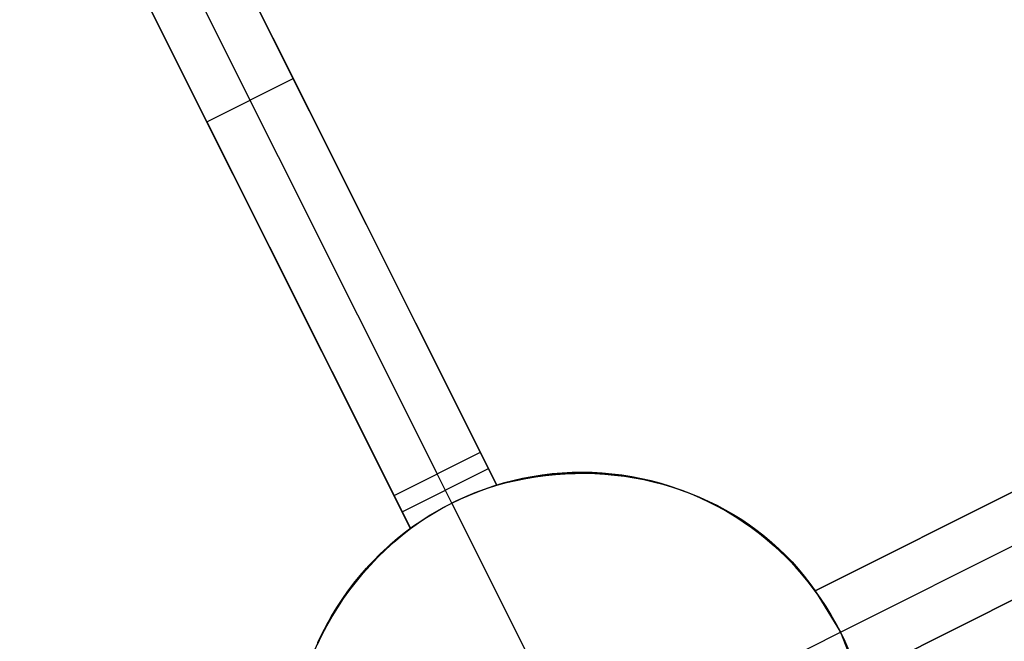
# Model space of a CAD drawing. Header units: millimetres. Extents: x 7986 to 9191, y -11326 to -10283.
# Tile 37 of 256: x 8598.1 to 8608.31, y -10756.77 to -10750.33. Entities that reach past the tile are written whole.
import ezdxf

# ---------------------------------------------------------------- set-up
doc = ezdxf.new("R2010")
doc.units = ezdxf.units.MM
doc.layers.add('color', color=7, linetype='Continuous')

msp = doc.modelspace()

# ---------------------------------------------------------------- linework, layer by layer
at = {"layer": 'color', "color": 254, "true_color": 0xcad1ee}
for p, q in [((8602.876, -10754.811, -25.241), (8598.996, -10747.069, -10.241)), ((8598.996, -10747.069, -8.626), (8603.047, -10755.153, -12.286)), ((8602.876, -10754.811, -25.241), (8598.996, -10747.069, -10.241)), ((8598.996, -10747.069, -8.626), (8603.047, -10755.153, -12.286)), ((8598.549, -10747.293, -10.241), (8602.429, -10755.035, -25.241)), ((8598.102, -10747.517, -10.241), (8601.982, -10755.259, -25.241)), ((8602.153, -10755.601, -12.415), (8598.102, -10747.517, -8.769)), ((8598.102, -10747.517, -10.241), (8601.982, -10755.259, -25.241)), ((8602.153, -10755.601, -12.415), (8598.102, -10747.517, -8.769)), ((8603.047, -10755.153, -16.933), (8600.727, -10750.523, -16.933)), ((8602.153, -10755.601, -17.005), (8599.851, -10751.008, -17.005)), ((8600.042, -10751.388, -17.741), (8600.936, -10750.94, -17.741)), ((8601.021, -10751.111, -10.451), (8601.021, -10751.111, -18.071)), ((8600.127, -10751.559, -18.071), (8600.127, -10751.559, -10.586)), ((8610.853, -10753.99, -15.241), (8606.346, -10756.249, -20.283)), ((8606.346, -10756.249, -12.995), (8610.853, -10753.99, -12.479)), ((8610.853, -10753.99, -15.241), (8606.346, -10756.249, -20.283)), ((8606.346, -10756.249, -12.995), (8610.853, -10753.99, -12.479)), ((8606.607, -10756.677, -20.241), (8611.077, -10754.437, -15.241)), ((8606.346, -10756.249, -16.381), (8609.834, -10754.501, -16.381)), ((8601.982, -10755.259, -25.241), (8602.876, -10754.811, -25.241)), ((8601.982, -10755.259, -25.241), (8602.876, -10754.811, -25.241)), ((8603.047, -10755.153, -25.241), (8602.876, -10754.811, -25.241)), ((8603.047, -10755.153, -25.241), (8602.876, -10754.811, -25.241)), ((8606.794, -10757.143, -20.283), (8611.301, -10754.884, -15.241)), ((8611.301, -10754.884, -12.895), (8606.794, -10757.143, -13.406)), ((8606.794, -10757.143, -20.283), (8611.301, -10754.884, -15.241)), ((8611.301, -10754.884, -12.895), (8606.794, -10757.143, -13.406)), ((8602.067, -10755.43, -25.241), (8602.961, -10754.982, -25.241)), ((8602.581, -10755.339, -25.241), (8602.429, -10755.035, -25.241)), ((8603.146, -10755.124, -22.754), (8603.245, -10755.099, -22.754)), ((8603.146, -10755.126, -12.281), (8603.246, -10755.103, -12.279)), ((8603.146, -10755.126, -12.281), (8603.246, -10755.103, -12.279)), ((8603.313, -10755.084, -33.241), (8603.212, -10755.107, -33.241)), ((8603.313, -10755.084, -33.241), (8603.212, -10755.107, -33.241)), ((8603.245, -10755.099, -22.754), (8603.346, -10755.078, -22.754)), ((8603.246, -10755.103, -12.279), (8603.347, -10755.083, -12.277)), ((8603.246, -10755.103, -12.279), (8603.347, -10755.083, -12.277)), ((8603.414, -10755.065, -33.241), (8603.313, -10755.084, -33.241)), ((8603.414, -10755.065, -33.241), (8603.313, -10755.084, -33.241)), ((8603.346, -10755.078, -22.754), (8603.447, -10755.06, -22.754)), ((8603.347, -10755.083, -12.277), (8603.449, -10755.066, -12.277)), ((8603.347, -10755.083, -12.277), (8603.449, -10755.066, -12.277)), ((8603.517, -10755.049, -33.241), (8603.414, -10755.065, -33.241)), ((8603.517, -10755.049, -33.241), (8603.414, -10755.065, -33.241)), ((8603.447, -10755.06, -22.754), (8603.548, -10755.045, -22.754)), ((8603.449, -10755.066, -12.277), (8603.551, -10755.052, -12.279)), ((8603.449, -10755.066, -12.277), (8603.551, -10755.052, -12.279)), ((8603.62, -10755.037, -33.241), (8603.517, -10755.049, -33.241)), ((8603.62, -10755.037, -33.241), (8603.517, -10755.049, -33.241)), ((8603.548, -10755.045, -22.754), (8603.65, -10755.034, -22.754)), ((8603.551, -10755.052, -12.279), (8603.653, -10755.042, -12.282)), ((8603.551, -10755.052, -12.279), (8603.653, -10755.042, -12.282)), ((8603.723, -10755.028, -33.241), (8603.62, -10755.037, -33.241)), ((8603.723, -10755.028, -33.241), (8603.62, -10755.037, -33.241)), ((8603.65, -10755.034, -22.754), (8603.753, -10755.026, -22.754)), ((8603.653, -10755.042, -12.282), (8603.755, -10755.034, -12.286)), ((8603.653, -10755.042, -12.282), (8603.755, -10755.034, -12.286)), ((8603.826, -10755.023, -33.241), (8603.723, -10755.028, -33.241)), ((8603.826, -10755.023, -33.241), (8603.723, -10755.028, -33.241)), ((8603.753, -10755.026, -22.754), (8603.855, -10755.022, -22.754)), ((8603.755, -10755.034, -12.286), (8603.858, -10755.031, -12.292)), ((8603.755, -10755.034, -12.286), (8603.858, -10755.031, -12.292)), ((8603.93, -10755.021, -33.241), (8603.826, -10755.023, -33.241)), ((8603.93, -10755.021, -33.241), (8603.826, -10755.023, -33.241)), ((8603.855, -10755.022, -22.754), (8603.958, -10755.021, -22.754)), ((8603.858, -10755.031, -12.292), (8603.961, -10755.03, -12.299)), ((8603.858, -10755.031, -12.292), (8603.961, -10755.03, -12.299)), ((8604.033, -10755.023, -33.241), (8603.93, -10755.021, -33.241)), ((8604.033, -10755.023, -33.241), (8603.93, -10755.021, -33.241)), ((8603.958, -10755.021, -22.754), (8604.061, -10755.024, -22.754)), ((8603.961, -10755.03, -12.299), (8604.063, -10755.033, -12.308)), ((8603.961, -10755.03, -12.299), (8604.063, -10755.033, -12.308)), ((8604.137, -10755.029, -33.241), (8604.033, -10755.023, -33.241)), ((8604.137, -10755.029, -33.241), (8604.033, -10755.023, -33.241)), ((8604.061, -10755.024, -22.754), (8604.163, -10755.031, -22.754)), ((8604.063, -10755.033, -12.308), (8604.165, -10755.039, -12.318)), ((8604.063, -10755.033, -12.308), (8604.165, -10755.039, -12.318)), ((8604.24, -10755.038, -33.241), (8604.137, -10755.029, -33.241)), ((8604.24, -10755.038, -33.241), (8604.137, -10755.029, -33.241)), ((8604.163, -10755.031, -22.754), (8604.265, -10755.041, -22.754)), ((8604.165, -10755.039, -12.318), (8604.267, -10755.048, -12.33)), ((8604.165, -10755.039, -12.318), (8604.267, -10755.048, -12.33)), ((8604.343, -10755.05, -33.241), (8604.24, -10755.038, -33.241)), ((8604.343, -10755.05, -33.241), (8604.24, -10755.038, -33.241)), ((8604.265, -10755.041, -22.754), (8604.367, -10755.054, -22.754)), ((8604.267, -10755.048, -12.33), (8604.368, -10755.061, -12.342)), ((8604.267, -10755.048, -12.33), (8604.368, -10755.061, -12.342)), ((8604.445, -10755.067, -33.241), (8604.343, -10755.05, -33.241)), ((8604.445, -10755.067, -33.241), (8604.343, -10755.05, -33.241)), ((8604.367, -10755.054, -22.754), (8604.468, -10755.071, -22.754)), ((8604.368, -10755.061, -12.342), (8604.469, -10755.077, -12.356)), ((8604.368, -10755.061, -12.342), (8604.469, -10755.077, -12.356)), ((8604.547, -10755.086, -33.241), (8604.445, -10755.067, -33.241)), ((8604.547, -10755.086, -33.241), (8604.445, -10755.067, -33.241)), ((8604.468, -10755.071, -22.754), (8604.569, -10755.091, -22.754)), ((8604.469, -10755.077, -12.356), (8604.569, -10755.096, -12.372)), ((8604.469, -10755.077, -12.356), (8604.569, -10755.096, -12.372)), ((8604.647, -10755.109, -33.241), (8604.547, -10755.086, -33.241)), ((8604.647, -10755.109, -33.241), (8604.547, -10755.086, -33.241)), ((8604.569, -10755.091, -22.754), (8604.669, -10755.115, -22.754)), ((8604.569, -10755.096, -12.372), (8604.668, -10755.118, -12.389)), ((8604.569, -10755.096, -12.372), (8604.668, -10755.118, -12.389)), ((8602.914, -10755.197, -33.241), (8602.817, -10755.233, -33.241)), ((8602.914, -10755.197, -33.241), (8602.817, -10755.233, -33.241)), ((8602.857, -10755.218, -25.241), (8602.951, -10755.184, -25.241)), ((8602.857, -10755.218, -25.241), (8602.951, -10755.184, -25.241)), ((8603.012, -10755.163, -33.241), (8602.914, -10755.197, -33.241)), ((8603.012, -10755.163, -33.241), (8602.914, -10755.197, -33.241)), ((8602.951, -10755.184, -25.241), (8603.047, -10755.153, -25.241)), ((8602.951, -10755.184, -25.241), (8603.047, -10755.153, -25.241)), ((8603.111, -10755.134, -33.241), (8603.012, -10755.163, -33.241)), ((8603.111, -10755.134, -33.241), (8603.012, -10755.163, -33.241)), ((8603.047, -10755.153, -22.754), (8603.146, -10755.124, -22.754)), ((8603.047, -10755.153, -12.286), (8603.146, -10755.126, -12.281)), ((8603.047, -10755.153, -12.286), (8603.146, -10755.126, -12.281)), ((8603.047, -10755.153, -25.241), (8603.047, -10755.153, -12.286)), ((8603.047, -10755.153, -25.241), (8603.047, -10755.153, -12.286)), ((8603.212, -10755.107, -33.241), (8603.111, -10755.134, -33.241)), ((8603.212, -10755.107, -33.241), (8603.111, -10755.134, -33.241)), ((8604.748, -10755.136, -33.241), (8604.647, -10755.109, -33.241)), ((8604.748, -10755.136, -33.241), (8604.647, -10755.109, -33.241)), ((8604.668, -10755.118, -12.389), (8604.766, -10755.143, -12.407)), ((8604.668, -10755.118, -12.389), (8604.766, -10755.143, -12.407)), ((8604.669, -10755.115, -22.754), (8604.768, -10755.142, -22.754)), ((8604.847, -10755.166, -33.241), (8604.748, -10755.136, -33.241)), ((8604.847, -10755.166, -33.241), (8604.748, -10755.136, -33.241)), ((8604.766, -10755.143, -12.407), (8604.863, -10755.172, -12.426)), ((8604.766, -10755.143, -12.407), (8604.863, -10755.172, -12.426)), ((8604.768, -10755.142, -22.754), (8604.866, -10755.173, -22.754)), ((8604.945, -10755.2, -33.241), (8604.847, -10755.166, -33.241)), ((8604.945, -10755.2, -33.241), (8604.847, -10755.166, -33.241)), ((8604.863, -10755.172, -12.426), (8604.958, -10755.204, -12.447)), ((8604.863, -10755.172, -12.426), (8604.958, -10755.204, -12.447)), ((8604.866, -10755.173, -22.754), (8604.963, -10755.206, -22.754)), ((8605.041, -10755.237, -33.241), (8604.945, -10755.2, -33.241)), ((8605.041, -10755.237, -33.241), (8604.945, -10755.2, -33.241)), ((8604.958, -10755.204, -12.447), (8605.053, -10755.239, -12.468)), ((8604.958, -10755.204, -12.447), (8605.053, -10755.239, -12.468)), ((8604.963, -10755.206, -22.754), (8605.059, -10755.244, -22.754)), ((8601.982, -10755.259, -25.241), (8602.153, -10755.601, -25.241)), ((8601.982, -10755.259, -25.241), (8602.153, -10755.601, -25.241)), ((8602.581, -10755.339, -25.241), (8602.672, -10755.296, -25.241)), ((8602.581, -10755.339, -25.241), (8602.672, -10755.296, -25.241)), ((8602.722, -10755.273, -33.241), (8602.628, -10755.316, -33.241)), ((8602.722, -10755.273, -33.241), (8602.628, -10755.316, -33.241)), ((8602.672, -10755.296, -25.241), (8602.764, -10755.255, -25.241)), ((8602.672, -10755.296, -25.241), (8602.764, -10755.255, -25.241)), ((8602.817, -10755.233, -33.241), (8602.722, -10755.273, -33.241)), ((8602.817, -10755.233, -33.241), (8602.722, -10755.273, -33.241)), ((8602.764, -10755.255, -25.241), (8602.857, -10755.218, -25.241)), ((8602.764, -10755.255, -25.241), (8602.857, -10755.218, -25.241)), ((8605.137, -10755.277, -33.241), (8605.041, -10755.237, -33.241)), ((8605.137, -10755.277, -33.241), (8605.041, -10755.237, -33.241)), ((8605.053, -10755.239, -12.468), (8605.146, -10755.277, -12.491)), ((8605.053, -10755.239, -12.468), (8605.146, -10755.277, -12.491)), ((8605.059, -10755.244, -22.754), (8605.153, -10755.284, -22.754)), ((8605.231, -10755.32, -33.241), (8605.137, -10755.277, -33.241)), ((8605.231, -10755.32, -33.241), (8605.137, -10755.277, -33.241)), ((8605.146, -10755.277, -12.491), (8605.237, -10755.318, -12.516)), ((8605.146, -10755.277, -12.491), (8605.237, -10755.318, -12.516)), ((8605.153, -10755.284, -22.754), (8605.246, -10755.328, -22.754)), ((8602.405, -10755.435, -25.241), (8602.492, -10755.386, -25.241)), ((8602.405, -10755.435, -25.241), (8602.492, -10755.386, -25.241)), ((8602.535, -10755.363, -33.241), (8602.444, -10755.412, -33.241)), ((8602.535, -10755.363, -33.241), (8602.444, -10755.412, -33.241)), ((8602.492, -10755.386, -25.241), (8602.581, -10755.339, -25.241)), ((8602.492, -10755.386, -25.241), (8602.581, -10755.339, -25.241)), ((8602.628, -10755.316, -33.241), (8602.535, -10755.363, -33.241)), ((8602.628, -10755.316, -33.241), (8602.535, -10755.363, -33.241)), ((8603.365, -10756.904, -33.241), (8602.581, -10755.339, -33.241)), ((8602.581, -10755.339, -25.241), (8602.581, -10755.339, -33.241)), ((8605.323, -10755.367, -33.241), (8605.231, -10755.32, -33.241)), ((8605.323, -10755.367, -33.241), (8605.231, -10755.32, -33.241)), ((8605.237, -10755.318, -12.516), (8605.326, -10755.361, -12.541)), ((8605.237, -10755.318, -12.516), (8605.326, -10755.361, -12.541)), ((8605.246, -10755.328, -22.754), (8605.337, -10755.374, -22.754)), ((8605.414, -10755.417, -33.241), (8605.323, -10755.367, -33.241)), ((8605.414, -10755.417, -33.241), (8605.323, -10755.367, -33.241)), ((8605.326, -10755.361, -12.541), (8605.414, -10755.408, -12.567)), ((8605.326, -10755.361, -12.541), (8605.414, -10755.408, -12.567)), ((8605.337, -10755.374, -22.754), (8605.427, -10755.424, -22.754)), ((8605.414, -10755.408, -12.567), (8605.5, -10755.458, -12.595)), ((8605.414, -10755.408, -12.567), (8605.5, -10755.458, -12.595)), ((8602.235, -10755.543, -25.241), (8602.319, -10755.488, -25.241)), ((8602.235, -10755.543, -25.241), (8602.319, -10755.488, -25.241)), ((8602.355, -10755.465, -33.241), (8602.268, -10755.521, -33.241)), ((8602.355, -10755.465, -33.241), (8602.268, -10755.521, -33.241)), ((8602.319, -10755.488, -25.241), (8602.405, -10755.435, -25.241)), ((8602.319, -10755.488, -25.241), (8602.405, -10755.435, -25.241)), ((8602.444, -10755.412, -33.241), (8602.355, -10755.465, -33.241)), ((8602.444, -10755.412, -33.241), (8602.355, -10755.465, -33.241)), ((8605.503, -10755.47, -33.241), (8605.414, -10755.417, -33.241)), ((8605.503, -10755.47, -33.241), (8605.414, -10755.417, -33.241)), ((8605.427, -10755.424, -22.754), (8605.515, -10755.477, -22.754)), ((8605.5, -10755.458, -12.595), (8605.584, -10755.51, -12.623)), ((8605.5, -10755.458, -12.595), (8605.584, -10755.51, -12.623)), ((8605.59, -10755.526, -33.241), (8605.503, -10755.47, -33.241)), ((8605.59, -10755.526, -33.241), (8605.503, -10755.47, -33.241)), ((8605.515, -10755.477, -22.754), (8605.601, -10755.533, -22.754)), ((8605.584, -10755.51, -12.623), (8605.665, -10755.565, -12.653)), ((8605.584, -10755.51, -12.623), (8605.665, -10755.565, -12.653)), ((8606.794, -10757.143, -16.589), (8610.096, -10755.488, -16.589)), ((8602.064, -10755.672, -12.439), (8602.153, -10755.601, -12.415)), ((8602.064, -10755.672, -12.439), (8602.153, -10755.601, -12.415)), ((8602.071, -10755.663, -22.754), (8602.153, -10755.601, -22.754)), ((8602.182, -10755.579, -33.241), (8602.099, -10755.641, -33.241)), ((8602.182, -10755.579, -33.241), (8602.099, -10755.641, -33.241)), ((8602.153, -10755.601, -25.241), (8602.235, -10755.543, -25.241)), ((8602.153, -10755.601, -25.241), (8602.235, -10755.543, -25.241)), ((8602.153, -10755.601, -12.415), (8602.153, -10755.601, -25.241)), ((8602.153, -10755.601, -12.415), (8602.153, -10755.601, -25.241)), ((8602.268, -10755.521, -33.241), (8602.182, -10755.579, -33.241)), ((8602.268, -10755.521, -33.241), (8602.182, -10755.579, -33.241)), ((8605.675, -10755.585, -33.241), (8605.59, -10755.526, -33.241)), ((8605.675, -10755.585, -33.241), (8605.59, -10755.526, -33.241)), ((8605.601, -10755.533, -22.754), (8605.685, -10755.592, -22.754)), ((8605.665, -10755.565, -12.653), (8605.745, -10755.623, -12.683)), ((8605.665, -10755.565, -12.653), (8605.745, -10755.623, -12.683)), ((8605.758, -10755.646, -33.241), (8605.675, -10755.585, -33.241)), ((8605.758, -10755.646, -33.241), (8605.675, -10755.585, -33.241)), ((8605.685, -10755.592, -22.754), (8605.768, -10755.654, -22.754)), ((8602.018, -10755.706, -33.241), (8601.939, -10755.773, -33.241)), ((8602.018, -10755.706, -33.241), (8601.939, -10755.773, -33.241)), ((8601.978, -10755.745, -12.465), (8602.064, -10755.672, -12.439)), ((8601.978, -10755.745, -12.465), (8602.064, -10755.672, -12.439)), ((8601.991, -10755.728, -22.754), (8602.071, -10755.663, -22.754)), ((8602.099, -10755.641, -33.241), (8602.018, -10755.706, -33.241)), ((8602.099, -10755.641, -33.241), (8602.018, -10755.706, -33.241)), ((8605.745, -10755.623, -12.683), (8605.822, -10755.683, -12.715)), ((8605.745, -10755.623, -12.683), (8605.822, -10755.683, -12.715)), ((8605.839, -10755.711, -33.241), (8605.758, -10755.646, -33.241)), ((8605.839, -10755.711, -33.241), (8605.758, -10755.646, -33.241)), ((8605.768, -10755.654, -22.754), (8605.847, -10755.718, -22.754)), ((8605.822, -10755.683, -12.715), (8605.897, -10755.746, -12.747)), ((8605.822, -10755.683, -12.715), (8605.897, -10755.746, -12.747)), ((8605.918, -10755.779, -33.241), (8605.839, -10755.711, -33.241)), ((8605.918, -10755.779, -33.241), (8605.839, -10755.711, -33.241)), ((8605.847, -10755.718, -22.754), (8605.925, -10755.785, -22.754)), ((8601.839, -10755.865, -22.754), (8601.914, -10755.795, -22.754)), ((8601.939, -10755.773, -33.241), (8601.863, -10755.843, -33.241)), ((8601.939, -10755.773, -33.241), (8601.863, -10755.843, -33.241)), ((8601.895, -10755.821, -12.492), (8601.978, -10755.745, -12.465)), ((8601.895, -10755.821, -12.492), (8601.978, -10755.745, -12.465)), ((8601.914, -10755.795, -22.754), (8601.991, -10755.728, -22.754)), ((8605.897, -10755.746, -12.747), (8605.969, -10755.811, -12.78)), ((8605.897, -10755.746, -12.747), (8605.969, -10755.811, -12.78)), ((8605.994, -10755.849, -33.241), (8605.918, -10755.779, -33.241)), ((8605.994, -10755.849, -33.241), (8605.918, -10755.779, -33.241)), ((8605.925, -10755.785, -22.754), (8606.001, -10755.855, -22.754)), ((8605.969, -10755.811, -12.78), (8606.039, -10755.879, -12.814)), ((8605.969, -10755.811, -12.78), (8606.039, -10755.879, -12.814)), ((8601.789, -10755.915, -33.241), (8601.717, -10755.99, -33.241)), ((8601.789, -10755.915, -33.241), (8601.717, -10755.99, -33.241)), ((8601.737, -10755.981, -12.55), (8601.815, -10755.9, -12.52)), ((8601.737, -10755.981, -12.55), (8601.815, -10755.9, -12.52)), ((8601.767, -10755.938, -22.754), (8601.839, -10755.865, -22.754)), ((8601.863, -10755.843, -33.241), (8601.789, -10755.915, -33.241)), ((8601.863, -10755.843, -33.241), (8601.789, -10755.915, -33.241)), ((8601.815, -10755.9, -12.52), (8601.895, -10755.821, -12.492)), ((8601.815, -10755.9, -12.52), (8601.895, -10755.821, -12.492)), ((8606.068, -10755.921, -33.241), (8605.994, -10755.849, -33.241)), ((8606.068, -10755.921, -33.241), (8605.994, -10755.849, -33.241)), ((8606.001, -10755.855, -22.754), (8606.073, -10755.927, -22.754)), ((8606.039, -10755.879, -12.814), (8606.106, -10755.949, -12.849)), ((8606.039, -10755.879, -12.814), (8606.106, -10755.949, -12.849)), ((8606.139, -10755.997, -33.241), (8606.068, -10755.921, -33.241)), ((8606.139, -10755.997, -33.241), (8606.068, -10755.921, -33.241)), ((8601.629, -10756.09, -22.754), (8601.697, -10756.013, -22.754)), ((8601.717, -10755.99, -33.241), (8601.649, -10756.068, -33.241)), ((8601.717, -10755.99, -33.241), (8601.649, -10756.068, -33.241)), ((8601.663, -10756.065, -12.58), (8601.737, -10755.981, -12.55)), ((8601.663, -10756.065, -12.58), (8601.737, -10755.981, -12.55)), ((8601.697, -10756.013, -22.754), (8601.767, -10755.938, -22.754)), ((8606.073, -10755.927, -22.754), (8606.144, -10756.002, -22.754)), ((8606.106, -10755.949, -12.849), (8606.17, -10756.021, -12.885)), ((8606.106, -10755.949, -12.849), (8606.17, -10756.021, -12.885)), ((8606.208, -10756.074, -33.241), (8606.139, -10755.997, -33.241)), ((8606.208, -10756.074, -33.241), (8606.139, -10755.997, -33.241)), ((8606.144, -10756.002, -22.754), (8606.212, -10756.079, -22.754)), ((8606.17, -10756.021, -12.885), (8606.232, -10756.095, -12.921)), ((8606.17, -10756.021, -12.885), (8606.232, -10756.095, -12.921)), ((8601.564, -10756.17, -22.754), (8601.629, -10756.09, -22.754)), ((8601.649, -10756.068, -33.241), (8601.583, -10756.147, -33.241)), ((8601.649, -10756.068, -33.241), (8601.583, -10756.147, -33.241)), ((8601.592, -10756.151, -12.612), (8601.663, -10756.065, -12.58)), ((8601.592, -10756.151, -12.612), (8601.663, -10756.065, -12.58)), ((8606.273, -10756.154, -33.241), (8606.208, -10756.074, -33.241)), ((8606.273, -10756.154, -33.241), (8606.208, -10756.074, -33.241)), ((8606.212, -10756.079, -22.754), (8606.277, -10756.158, -22.754)), ((8606.232, -10756.095, -12.921), (8606.29, -10756.171, -12.958)), ((8606.232, -10756.095, -12.921), (8606.29, -10756.171, -12.958)), ((8601.502, -10756.252, -22.754), (8601.564, -10756.17, -22.754)), ((8601.583, -10756.147, -33.241), (8601.519, -10756.229, -33.241)), ((8601.583, -10756.147, -33.241), (8601.519, -10756.229, -33.241)), ((8601.524, -10756.238, -12.645), (8601.592, -10756.151, -12.612)), ((8601.524, -10756.238, -12.645), (8601.592, -10756.151, -12.612)), ((8606.337, -10756.236, -33.241), (8606.273, -10756.154, -33.241)), ((8606.337, -10756.236, -33.241), (8606.273, -10756.154, -33.241)), ((8606.277, -10756.158, -22.754), (8606.339, -10756.24, -22.754)), ((8606.29, -10756.171, -12.958), (8606.346, -10756.249, -12.995)), ((8606.29, -10756.171, -12.958), (8606.346, -10756.249, -12.995)), ((8601.398, -10756.42, -12.714), (8601.459, -10756.328, -12.679)), ((8601.398, -10756.42, -12.714), (8601.459, -10756.328, -12.679)), ((8601.459, -10756.313, -33.241), (8601.401, -10756.399, -33.241)), ((8601.459, -10756.313, -33.241), (8601.401, -10756.399, -33.241)), ((8601.443, -10756.336, -22.754), (8601.502, -10756.252, -22.754)), ((8601.519, -10756.229, -33.241), (8601.459, -10756.313, -33.241)), ((8601.519, -10756.229, -33.241), (8601.459, -10756.313, -33.241)), ((8601.459, -10756.328, -12.679), (8601.524, -10756.238, -12.645)), ((8601.459, -10756.328, -12.679), (8601.524, -10756.238, -12.645)), ((8606.397, -10756.321, -33.241), (8606.337, -10756.236, -33.241)), ((8606.397, -10756.321, -33.241), (8606.337, -10756.236, -33.241)), ((8606.339, -10756.24, -22.754), (8606.399, -10756.324, -22.754)), ((8606.346, -10756.249, -20.283), (8606.607, -10756.677, -20.241)), ((8606.346, -10756.249, -12.995), (8606.346, -10756.249, -20.283)), ((8606.346, -10756.249, -12.995), (8606.346, -10756.249, -20.283)), ((8606.346, -10756.249, -20.283), (8606.607, -10756.677, -20.241)), ((8606.454, -10756.407, -33.241), (8606.397, -10756.321, -33.241)), ((8606.454, -10756.407, -33.241), (8606.397, -10756.321, -33.241)), ((8606.399, -10756.324, -22.754), (8606.455, -10756.409, -22.754)), ((8601.334, -10756.51, -22.754), (8601.387, -10756.422, -22.754)), ((8601.34, -10756.514, -12.75), (8601.398, -10756.42, -12.714)), ((8601.34, -10756.514, -12.75), (8601.398, -10756.42, -12.714)), ((8601.401, -10756.399, -33.241), (8601.347, -10756.488, -33.241)), ((8601.401, -10756.399, -33.241), (8601.347, -10756.488, -33.241)), ((8601.387, -10756.422, -22.754), (8601.443, -10756.336, -22.754)), ((8606.508, -10756.495, -33.241), (8606.454, -10756.407, -33.241)), ((8606.508, -10756.495, -33.241), (8606.454, -10756.407, -33.241)), ((8606.455, -10756.409, -22.754), (8606.509, -10756.497, -22.754)), ((8601.284, -10756.599, -22.754), (8601.334, -10756.51, -22.754)), ((8601.285, -10756.61, -12.787), (8601.34, -10756.514, -12.75)), ((8601.285, -10756.61, -12.787), (8601.34, -10756.514, -12.75)), ((8601.347, -10756.488, -33.241), (8601.295, -10756.577, -33.241)), ((8601.347, -10756.488, -33.241), (8601.295, -10756.577, -33.241)), ((8606.559, -10756.585, -33.241), (8606.508, -10756.495, -33.241)), ((8606.559, -10756.585, -33.241), (8606.508, -10756.495, -33.241)), ((8606.509, -10756.497, -22.754), (8606.56, -10756.586, -22.754)), ((8601.234, -10756.707, -12.825), (8601.285, -10756.61, -12.787)), ((8601.234, -10756.707, -12.825), (8601.285, -10756.61, -12.787)), ((8601.237, -10756.69, -22.754), (8601.284, -10756.599, -22.754)), ((8601.295, -10756.577, -33.241), (8601.247, -10756.669, -33.241)), ((8601.295, -10756.577, -33.241), (8601.247, -10756.669, -33.241)), ((8606.607, -10756.677, -33.241), (8606.559, -10756.585, -33.241)), ((8606.607, -10756.677, -33.241), (8606.559, -10756.585, -33.241)), ((8606.56, -10756.586, -22.754), (8606.607, -10756.677, -22.754)), ((8601.187, -10756.805, -12.864), (8601.234, -10756.707, -12.825)), ((8601.187, -10756.805, -12.864), (8601.234, -10756.707, -12.825)), ((8601.193, -10756.783, -22.754), (8601.237, -10756.69, -22.754)), ((8601.247, -10756.669, -33.241), (8601.202, -10756.762, -33.241)), ((8601.247, -10756.669, -33.241), (8601.202, -10756.762, -33.241)), ((8605.043, -10757.461, -33.241), (8606.607, -10756.677, -33.241)), ((8606.607, -10756.677, -20.241), (8606.794, -10757.143, -20.283)), ((8606.652, -10756.77, -33.241), (8606.607, -10756.677, -33.241)), ((8606.607, -10756.677, -20.241), (8606.607, -10756.677, -33.241)), ((8606.652, -10756.77, -33.241), (8606.607, -10756.677, -33.241)), ((8606.607, -10756.677, -20.241), (8606.794, -10757.143, -20.283)), ((8606.607, -10756.677, -23.323), (8606.652, -10756.77, -23.323)), ((8606.607, -10756.677, -20.241), (8606.607, -10756.677, -33.241)), ((8601.202, -10756.762, -33.241), (8601.16, -10756.857, -33.241)), ((8601.202, -10756.762, -33.241), (8601.16, -10756.857, -33.241)), ((8606.694, -10756.865, -33.241), (8606.652, -10756.77, -33.241)), ((8606.694, -10756.865, -33.241), (8606.652, -10756.77, -33.241)), ((8606.652, -10756.77, -23.323), (8606.694, -10756.865, -23.323))]:
    msp.add_line(p, q, dxfattribs=at)

doc.saveas('drawing.dxf')
